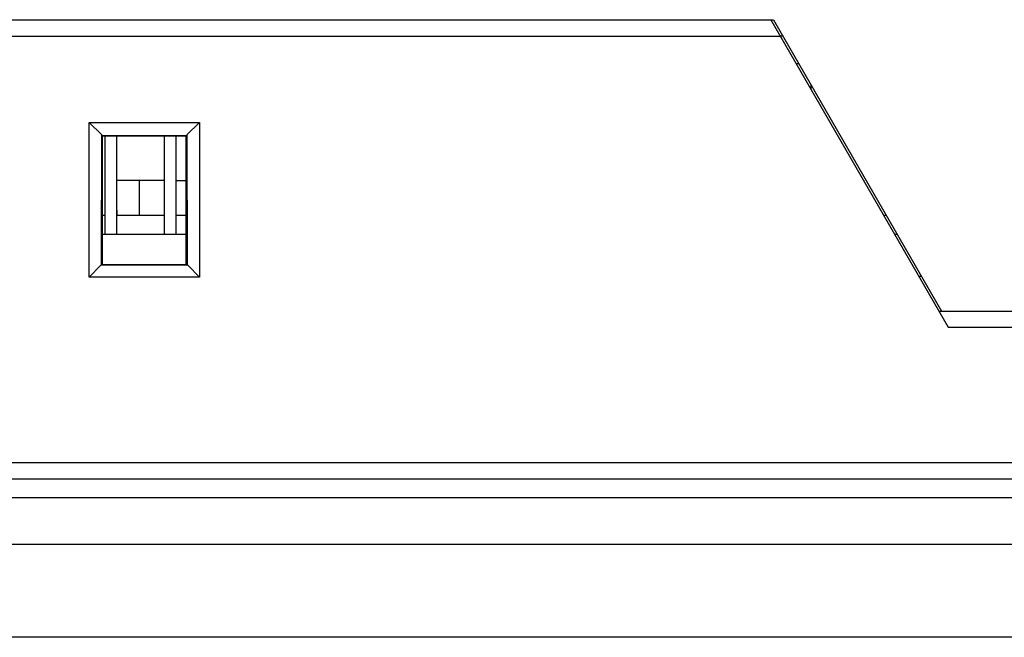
# Model space of a CAD drawing. Header units: millimetres. Extents: x 0 to 1189, y 0 to 841.
# Tile 5 of 22: x 375 to 417, y 593 to 620. Entities that reach past the tile are written whole.
import ezdxf

# ---------------------------------------------------------------- set-up
doc = ezdxf.new("R2010")
doc.units = ezdxf.units.MM
doc.header["$LTSCALE"] = 65.395
for name, color, linetype in [('FRONT_CASE-RW07-SHAPE', 7, 'CONTINUOUS'), ('LCD_BRACKET-RW07-SHAPE', 7, 'CONTINUOUS'), ('LED-L-319EGW-CA-SHAPE', 7, 'CONTINUOUS'), ('MAIN_PCB_ASSY_RW07-SHAPE', 7, 'CONTINUOUS'), ('PCB-FRONT_USB_10E-SHAPE', 7, 'CONTINUOUS'), ('REAR_CASE-RW07-SHAPE', 7, 'CONTINUOUS'), ('SEAL_GASKET_RW07-SHAPE', 7, 'CONTINUOUS')]:
    doc.layers.add(name, color=color, linetype=linetype)

msp = doc.modelspace()

# ---------------------------------------------------------------- linework, layer by layer
at = {"layer": 'FRONT_CASE-RW07-SHAPE', "color": 7, "linetype": 'Continuous'}
for p, q in [((407.409, 619.538), (415.03, 606.338)), ((352.611, 618.838), (407.813, 618.838)), ((378.155, 608.495), (378.162, 615.13)), ((378.698, 614.594), (378.162, 615.13)), ((378.162, 615.13), (382.89, 615.13)), ((382.355, 614.594), (382.89, 615.13)), ((382.89, 615.13), (382.897, 608.495)), ((378.692, 609.004), (378.698, 614.594)), ((378.698, 614.566), (378.698, 614.594)), ((378.726, 614.538), (378.698, 614.566)), ((378.698, 614.566), (382.354, 614.566)), ((378.726, 614.538), (378.726, 609.038)), ((382.326, 614.538), (378.726, 614.538)), ((382.326, 614.538), (382.354, 614.566)), ((382.326, 609.038), (382.326, 614.538)), ((382.355, 614.594), (382.354, 614.566)), ((382.355, 614.594), (382.36, 609.004)), ((380.326, 611.138), (380.326, 612.638)), ((378.726, 610.338), (382.326, 610.338)), ((412.721, 610.338), (412.836, 610.338)), ((378.664, 609.003), (378.155, 608.495)), ((378.692, 609.004), (378.664, 609.003)), ((382.389, 609.003), (378.664, 609.003)), ((378.726, 609.038), (378.692, 609.004)), ((378.726, 609.038), (382.326, 609.038)), ((382.326, 609.038), (382.36, 609.004)), ((382.389, 609.003), (382.36, 609.004)), ((382.389, 609.003), (382.897, 608.495)), ((382.897, 608.495), (378.155, 608.495)), ((413.76, 608.538), (413.876, 608.538)), ((414.626, 607.038), (414.742, 607.038)), ((415.03, 606.338), (484.222, 606.338)), ((343.626, 599.038), (555.626, 599.038)), ((553.863, 597.018), (345.389, 597.018)), ((551.343, 593.038), (347.91, 593.038))]:
    msp.add_line(p, q, dxfattribs=at)
at = {"layer": 'LCD_BRACKET-RW07-SHAPE', "color": 7, "linetype": 'Continuous'}
for p, q in [((409.126, 616.764), (409.126, 616.564)), ((381.876, 612.638), (382.326, 612.638)), ((411.393, 612.638), (411.426, 612.638)), ((411.427, 612.578), (411.426, 612.638)), ((379.336, 611.624), (379.353, 611.138)), ((378.836, 611.138), (378.726, 611.138)), ((381.376, 611.138), (379.336, 611.138)), ((382.326, 611.138), (381.876, 611.138)), ((412.374, 611.138), (412.259, 611.138))]:
    msp.add_line(p, q, dxfattribs=at)
at = {"layer": 'LED-L-319EGW-CA-SHAPE', "color": 7, "linetype": 'Continuous'}
for p, q in [((378.836, 614.538), (378.836, 610.338)), ((379.336, 614.538), (379.336, 610.338)), ((381.376, 614.538), (381.376, 610.338)), ((381.876, 614.538), (381.876, 610.338))]:
    msp.add_line(p, q, dxfattribs=at)
at = {"layer": 'MAIN_PCB_ASSY_RW07-SHAPE', "color": 7, "linetype": 'Continuous'}
for p, q in [((407.929, 618.838), (407.813, 618.838)), ((408.622, 617.638), (408.506, 617.638))]:
    msp.add_line(p, q, dxfattribs=at)
at = {"layer": 'PCB-FRONT_USB_10E-SHAPE', "color": 7, "linetype": 'Continuous'}
msp.add_line((381.376, 612.638), (379.336, 612.638), dxfattribs=at)
at = {"layer": 'REAR_CASE-RW07-SHAPE', "color": 7, "linetype": 'Continuous'}
for p, q in [((352.648, 619.538), (407.525, 619.538)), ((407.525, 619.538), (414.742, 607.038)), ((414.742, 607.038), (484.511, 607.038))]:
    msp.add_line(p, q, dxfattribs=at)
at = {"layer": 'SEAL_GASKET_RW07-SHAPE', "color": 7, "linetype": 'Continuous'}
for p, q in [((347.416, 600.538), (546.837, 600.538)), ((344.788, 599.838), (549.464, 599.838))]:
    msp.add_line(p, q, dxfattribs=at)

doc.saveas('drawing.dxf')
